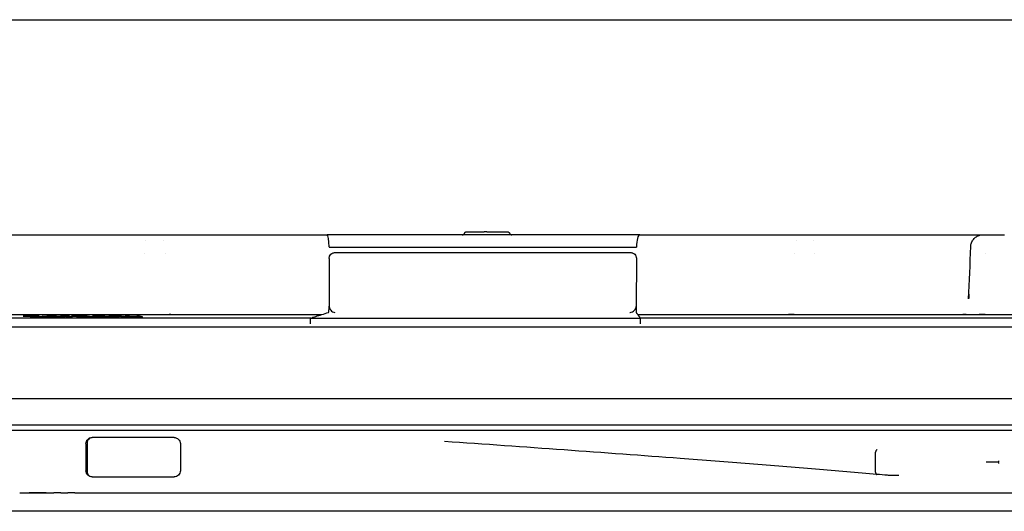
# Model space of a CAD drawing. Header units: millimetres. Extents: x -10668 to 10668, y -400 to 5820.
# Tile 25 of 28: x 2220 to 2327, y 5307 to 5360. Entities that reach past the tile are written whole.
import ezdxf

# ---------------------------------------------------------------- set-up
doc = ezdxf.new("R2010")
doc.units = ezdxf.units.MM
doc.header["$LTSCALE"] = 20
doc.layers.add('_Sichtbarkanten', color=7, linetype='Continuous', lineweight=25)

msp = doc.modelspace()

# ---------------------------------------------------------------- linework, layer by layer
at = {"layer": '_Sichtbarkanten'}
for p, q in [((1572.15, 5359.91), (2960.62, 5359.91)), ((2215.3, 5336.58), (2231.48, 5336.58)), ((2234.5, 5336.58), (2234.5, 5336.58)), ((2235.53, 5336.58), (2235.66, 5336.58)), ((2236.73, 5336.58), (2236.77, 5336.58)), ((2236.77, 5336.58), (2250.01, 5336.58)), ((2251.09, 5336.58), (2251.44, 5336.58)), ((2252.6, 5336.58), (2252.62, 5336.58)), ((2252.62, 5336.58), (2253.65, 5336.58)), ((2287.56, 5336.58), (2253.65, 5336.58)), ((2268.81, 5336.91), (2268.81, 5336.91)), ((2268.81, 5336.91), (2270.68, 5336.91)), ((2268.81, 5336.91), (2268.81, 5336.91)), ((2270.97, 5336.91), (2270.68, 5336.91)), ((2270.97, 5336.91), (2273.18, 5336.91)), ((2273.18, 5336.91), (2273.18, 5336.91)), ((2273.18, 5336.91), (2273.18, 5336.91)), ((2287.56, 5336.58), (2288.57, 5336.58)), ((2288.57, 5336.58), (2288.58, 5336.58)), ((2291.26, 5336.58), (2303.98, 5336.58)), ((2308.98, 5336.58), (2323.91, 5336.58)), ((2233.96, 5335.91), (2233.96, 5335.91)), ((2235.9, 5335.91), (2235.9, 5335.91)), ((2253.86, 5335.27), (2253.86, 5335.24)), ((2253.86, 5335.24), (2287.2, 5335.24)), ((2287.2, 5335.27), (2287.2, 5335.24)), ((2304.56, 5335.91), (2304.56, 5335.91)), ((2306.39, 5335.91), (2306.39, 5335.91)), ((2233.86, 5334.58), (2233.86, 5334.58)), ((2236.1, 5334.58), (2236.1, 5334.58)), ((2254.5, 5334.64), (2286.58, 5334.64)), ((2304.36, 5334.58), (2304.36, 5334.58)), ((2306.48, 5334.58), (2306.48, 5334.58)), ((2325.08, 5334.58), (2325.08, 5334.58)), ((2253.87, 5333.99), (2253.88, 5328.83)), ((2287.2, 5333.99), (2287.17, 5328.83)), ((2323.23, 5329.62), (2323.23, 5329.62)), ((2199.81, 5327.91), (2253.04, 5327.91)), ((2220.72, 5327.76), (2220.7, 5327.75)), ((2220.7, 5327.75), (2220.76, 5327.74)), ((2220.82, 5327.76), (2220.72, 5327.76)), ((2220.76, 5327.74), (2220.9, 5327.74)), ((2221, 5327.76), (2220.82, 5327.76)), ((2220.9, 5327.74), (2221.44, 5327.71)), ((2221.05, 5327.74), (2221.03, 5327.75)), ((2221.03, 5327.75), (2221.08, 5327.75)), ((2221.15, 5327.74), (2221.05, 5327.74)), ((2221.08, 5327.75), (2221.22, 5327.75)), ((2221.7, 5327.71), (2221.15, 5327.74)), ((2221.63, 5327.76), (2221.38, 5327.76)), ((2221.44, 5327.71), (2221.67, 5327.7)), ((2221.6, 5327.75), (2221.81, 5327.75)), ((2221.88, 5327.76), (2221.63, 5327.76)), ((2221.67, 5327.7), (2221.9, 5327.69)), ((2221.89, 5327.7), (2221.7, 5327.71)), ((2221.81, 5327.75), (2222.01, 5327.75)), ((2222.19, 5327.75), (2221.88, 5327.76)), ((2222.08, 5327.7), (2221.89, 5327.7)), ((2221.9, 5327.69), (2222.21, 5327.69)), ((2222.01, 5327.75), (2222.16, 5327.74)), ((2222.28, 5327.69), (2222.08, 5327.7)), ((2222.1, 5327.73), (2222.32, 5327.72)), ((2222.16, 5327.74), (2222.42, 5327.74)), ((2222.42, 5327.74), (2222.19, 5327.75)), ((2222.21, 5327.69), (2222.46, 5327.68)), ((2222.49, 5327.69), (2222.28, 5327.69)), ((2222.46, 5327.68), (2222.71, 5327.68)), ((2222.71, 5327.72), (2223, 5327.7)), ((2223.29, 5327.7), (2222.74, 5327.73)), ((2223.01, 5327.69), (2222.87, 5327.69)), ((2223, 5327.7), (2223.06, 5327.7)), ((2223.06, 5327.7), (2223.01, 5327.69)), ((2223.09, 5327.68), (2223.27, 5327.68)), ((2223.28, 5327.73), (2223.27, 5327.73)), ((2223.27, 5327.73), (2223.32, 5327.72)), ((2223.27, 5327.68), (2223.37, 5327.69)), ((2223.35, 5327.73), (2223.28, 5327.73)), ((2223.39, 5327.69), (2223.29, 5327.7)), ((2223.32, 5327.72), (2223.48, 5327.71)), ((2223.44, 5327.74), (2223.35, 5327.73)), ((2223.37, 5327.69), (2223.39, 5327.69)), ((2223.67, 5327.74), (2223.44, 5327.74)), ((2223.48, 5327.71), (2223.73, 5327.7)), ((2223.55, 5327.72), (2223.57, 5327.73)), ((2223.57, 5327.72), (2223.55, 5327.72)), ((2223.57, 5327.73), (2223.63, 5327.73)), ((2223.61, 5327.72), (2223.57, 5327.72)), ((2223.63, 5327.73), (2223.77, 5327.73)), ((2223.97, 5327.74), (2223.67, 5327.74)), ((2223.77, 5327.71), (2223.7, 5327.71)), ((2223.73, 5327.7), (2223.96, 5327.69)), ((2223.77, 5327.73), (2224.07, 5327.73)), ((2223.92, 5327.7), (2223.77, 5327.71)), ((2224.03, 5327.7), (2223.92, 5327.7)), ((2223.96, 5327.69), (2224.12, 5327.69)), ((2224.29, 5327.73), (2223.97, 5327.74)), ((2224.27, 5327.69), (2224.03, 5327.7)), ((2224.07, 5327.73), (2224.27, 5327.73)), ((2224.12, 5327.69), (2224.32, 5327.68)), ((2224.27, 5327.73), (2224.46, 5327.72)), ((2224.39, 5327.69), (2224.27, 5327.69)), ((2224.57, 5327.72), (2224.29, 5327.73)), ((2224.32, 5327.68), (2224.49, 5327.68)), ((2224.6, 5327.69), (2224.39, 5327.69)), ((2224.46, 5327.72), (2224.53, 5327.72)), ((2224.49, 5327.68), (2224.78, 5327.68)), ((2224.75, 5327.72), (2224.57, 5327.72)), ((2224.87, 5327.69), (2224.6, 5327.69)), ((2224.95, 5327.74), (2224.73, 5327.74)), ((2224.73, 5327.74), (2225.8, 5327.68)), ((2224.89, 5327.71), (2224.75, 5327.72)), ((2224.78, 5327.68), (2225.06, 5327.68)), ((2224.94, 5327.69), (2224.87, 5327.69)), ((2225.1, 5327.7), (2224.88, 5327.7)), ((2224.88, 5327.7), (2224.94, 5327.69)), ((2225.15, 5327.73), (2224.95, 5327.74)), ((2225.06, 5327.68), (2225.16, 5327.69)), ((2225.19, 5327.69), (2225.1, 5327.7)), ((2225.18, 5327.73), (2225.15, 5327.73)), ((2225.16, 5327.69), (2225.19, 5327.69)), ((2225.24, 5327.73), (2225.18, 5327.73)), ((2225.34, 5327.74), (2225.24, 5327.73)), ((2225.53, 5327.74), (2225.34, 5327.74)), ((2226.03, 5327.68), (2225.35, 5327.72)), ((2225.35, 5327.72), (2225.36, 5327.72)), ((2225.36, 5327.72), (2225.47, 5327.73)), ((2225.47, 5327.73), (2225.7, 5327.73)), ((2225.7, 5327.73), (2225.53, 5327.74)), ((2225.8, 5327.68), (2226.03, 5327.68)), ((2226.16, 5327.74), (2225.94, 5327.74)), ((2225.94, 5327.74), (2226.97, 5327.68)), ((2226.26, 5327.73), (2226.16, 5327.74)), ((2226.29, 5327.74), (2226.26, 5327.73)), ((2226.39, 5327.74), (2226.29, 5327.74)), ((2226.58, 5327.74), (2226.39, 5327.74)), ((2227.19, 5327.68), (2226.39, 5327.73)), ((2226.39, 5327.73), (2226.42, 5327.73)), ((2226.42, 5327.73), (2226.52, 5327.73)), ((2226.52, 5327.73), (2226.61, 5327.73)), ((2226.75, 5327.74), (2226.58, 5327.74)), ((2226.61, 5327.73), (2226.74, 5327.73)), ((2226.74, 5327.73), (2226.82, 5327.73)), ((2226.98, 5327.73), (2226.75, 5327.74)), ((2226.82, 5327.73), (2226.93, 5327.72)), ((2226.93, 5327.72), (2227.7, 5327.68)), ((2226.97, 5327.68), (2227.19, 5327.68)), ((2227.02, 5327.74), (2226.98, 5327.73)), ((2227.13, 5327.74), (2227.02, 5327.74)), ((2227.31, 5327.74), (2227.13, 5327.74)), ((2227.15, 5327.72), (2227.14, 5327.73)), ((2227.14, 5327.73), (2227.15, 5327.73)), ((2227.15, 5327.73), (2227.21, 5327.73)), ((2227.93, 5327.68), (2227.15, 5327.72)), ((2227.21, 5327.73), (2227.35, 5327.73)), ((2227.48, 5327.74), (2227.31, 5327.74)), ((2227.35, 5327.73), (2227.47, 5327.73)), ((2227.47, 5327.73), (2227.55, 5327.73)), ((2227.63, 5327.73), (2227.48, 5327.74)), ((2227.55, 5327.73), (2227.66, 5327.72)), ((2227.89, 5327.72), (2227.63, 5327.73)), ((2227.66, 5327.72), (2228.43, 5327.68)), ((2227.7, 5327.68), (2227.93, 5327.68)), ((2228.66, 5327.68), (2227.89, 5327.72)), ((2228.25, 5327.73), (2228.22, 5327.73)), ((2228.22, 5327.73), (2228.24, 5327.73)), ((2228.24, 5327.73), (2228.3, 5327.72)), ((2228.32, 5327.74), (2228.25, 5327.73)), ((2228.3, 5327.72), (2228.53, 5327.72)), ((2228.61, 5327.74), (2228.32, 5327.74)), ((2228.43, 5327.68), (2228.66, 5327.68)), ((2228.53, 5327.72), (2228.52, 5327.73)), ((2228.52, 5327.73), (2228.58, 5327.73)), ((2228.58, 5327.73), (2228.74, 5327.73)), ((2228.9, 5327.74), (2228.61, 5327.74)), ((2228.67, 5327.71), (2228.64, 5327.71)), ((2228.64, 5327.71), (2228.66, 5327.7)), ((2228.66, 5327.7), (2228.76, 5327.7)), ((2228.79, 5327.72), (2228.67, 5327.71)), ((2228.74, 5327.73), (2229.02, 5327.73)), ((2228.76, 5327.7), (2228.92, 5327.69)), ((2229.04, 5327.72), (2228.79, 5327.72)), ((2229.21, 5327.74), (2228.9, 5327.74)), ((2228.91, 5327.7), (2228.95, 5327.71)), ((2228.96, 5327.7), (2228.91, 5327.7)), ((2228.92, 5327.69), (2229.16, 5327.68)), ((2228.95, 5327.71), (2229.01, 5327.71)), ((2229.02, 5327.7), (2228.96, 5327.7)), ((2229.01, 5327.71), (2229.17, 5327.71)), ((2229.02, 5327.73), (2229.24, 5327.73)), ((2229.13, 5327.69), (2229.02, 5327.7)), ((2229.38, 5327.69), (2229.13, 5327.69)), ((2229.16, 5327.68), (2229.28, 5327.68)), ((2229.41, 5327.73), (2229.21, 5327.74)), ((2229.24, 5327.73), (2229.36, 5327.73)), ((2229.28, 5327.68), (2229.5, 5327.68)), ((2229.36, 5327.73), (2229.47, 5327.72)), ((2229.66, 5327.69), (2229.38, 5327.69)), ((2229.56, 5327.73), (2229.41, 5327.73)), ((2229.47, 5327.72), (2229.56, 5327.72)), ((2229.5, 5327.68), (2229.78, 5327.68)), ((2229.7, 5327.72), (2229.56, 5327.73)), ((2229.83, 5327.69), (2229.66, 5327.69)), ((2229.68, 5327.71), (2229.86, 5327.7)), ((2230.19, 5327.7), (2229.7, 5327.72)), ((2229.78, 5327.68), (2229.98, 5327.68)), ((2229.88, 5327.7), (2229.83, 5327.69)), ((2229.86, 5327.7), (2229.88, 5327.7)), ((2230.22, 5327.74), (2229.98, 5327.74)), ((2229.98, 5327.74), (2230.91, 5327.68)), ((2229.98, 5327.68), (2230.06, 5327.69)), ((2230.06, 5327.69), (2230.05, 5327.69)), ((2230.05, 5327.69), (2230.19, 5327.68)), ((2230.39, 5327.69), (2230.19, 5327.7)), ((2230.19, 5327.68), (2230.29, 5327.68)), ((2230.36, 5327.73), (2230.22, 5327.74)), ((2230.29, 5327.68), (2230.53, 5327.68)), ((2230.4, 5327.73), (2230.36, 5327.73)), ((2230.53, 5327.68), (2230.39, 5327.69)), ((2230.48, 5327.74), (2230.4, 5327.73)), ((2230.65, 5327.74), (2230.48, 5327.74)), ((2230.48, 5327.72), (2230.52, 5327.73)), ((2231.15, 5327.68), (2230.48, 5327.72)), ((2230.52, 5327.73), (2230.6, 5327.73)), ((2230.6, 5327.73), (2230.76, 5327.73)), ((2230.84, 5327.74), (2230.65, 5327.74)), ((2230.76, 5327.73), (2230.98, 5327.73)), ((2231.01, 5327.74), (2230.84, 5327.74)), ((2230.91, 5327.68), (2231.15, 5327.68)), ((2230.98, 5327.73), (2231.11, 5327.73)), ((2231.21, 5327.73), (2231.01, 5327.74)), ((2231.11, 5327.73), (2231.26, 5327.72)), ((2231.36, 5327.73), (2231.21, 5327.73)), ((2231.26, 5327.72), (2231.45, 5327.71)), ((2231.5, 5327.72), (2231.36, 5327.73)), ((2231.45, 5327.71), (2232.01, 5327.68)), ((2231.69, 5327.71), (2231.5, 5327.72)), ((2232.24, 5327.68), (2231.69, 5327.71)), ((2232.04, 5327.74), (2231.75, 5327.74)), ((2232.01, 5327.68), (2232.24, 5327.68)), ((2233.3, 5327.74), (2233.01, 5327.74)), ((2233.2, 5327.69), (2233.36, 5327.65)), ((2233.36, 5327.65), (2233.65, 5327.65)), ((2287.36, 5327.91), (2336.43, 5327.91)), ((2203.05, 5326.58), (2329.72, 5326.58)), ((2206.29, 5327.55), (2251.89, 5327.55)), ((2251.84, 5327.54), (2287.63, 5327.54)), ((2251.84, 5326.9), (2251.84, 5327.54)), ((2287.62, 5327.55), (2328.45, 5327.55)), ((2287.63, 5326.9), (2287.63, 5327.54)), ((2202.38, 5318.83), (2330.4, 5318.83)), ((2331.93, 5315.91), (2200.94, 5315.91)), ((2200.12, 5315.38), (2332.65, 5315.38)), ((2227.49, 5313.9), (2227.49, 5310.98)), ((2237.74, 5313.92), (2237.74, 5310.97)), ((2266.39, 5314.15), (2266.39, 5314.15)), ((2313.13, 5310.84), (2313.13, 5312.98)), ((2220.31, 5308.58), (2224, 5308.58)), ((2224.76, 5308.58), (2225.52, 5308.58)), ((2226.28, 5308.58), (2227.03, 5308.58)), ((2227.03, 5308.58), (2227.47, 5308.58)), ((2227.47, 5308.58), (2228.13, 5308.58)), ((2228.13, 5308.58), (2335.21, 5308.58)), ((2347.72, 5306.58), (2185.05, 5306.58))]:
    msp.add_line(p, q, dxfattribs=at)
for centre, major_axis, ratio, start_param, end_param in [((2234.5, 5335.24), (0, 1.33), 0.470757, 0.000002, 0.000157), ((2234.78, 5335.24), (0, 1.33), 0.969334, 6.283025, 6.283183), ((2253.65, 5335.24), (0, 1.33), 0.162353, 4.729842, 6.283185), ((2287.56, 5335.24), (0, 1.33), 0.26987, 0, 1.553343), ((2305.71, 5335.24), (0, 1.33), 0.990471, 0.000002, 0.002107), ((2305.97, 5335.24), (0, 1.33), 0.370952, 6.283146, 6.283162), ((2253.78, 5328.81), (-0.004, 0.667), 0.148727, 3.187482, 4.693685), ((2287.19, 5328.81), (0.004, 0.667), 0.03366, 1.588876, 3.09504), ((2221.33, 5335.94), (104.44, 0.01), 0.078252, 4.709176, 4.712854), ((2221.55, 5335.89), (103.95, 0.01), 0.078261, 4.70916, 4.712856), ((2224.15, 5335.82), (103.08, 0.18), 0.07851, 4.69245, 4.698662), ((2223.8, 5335.75), (102.42, 0.13), 0.07841, 4.697844, 4.701595), ((2222.82, 5335.6), (101.04, 0.01), 0.078281, 4.709067, 4.712868), ((2223.04, 5335.55), (100.56, 0.01), 0.078297, 4.70905, 4.71287), ((2224.25, 7532.84), (-0.18, -2205.13), 0.790514, 6.282974, 6.283654), ((2229.85, 5335.73), (112.23, 0.05), 0.071369, 4.705187, 4.709775), ((2229.97, 5335.69), (111.85, 0.05), 0.071363, 4.705163, 4.709768), ((2266.39, 5313.04), (-77, 0.68), 0.017965, 5.103346, 5.231812), ((2266.39, 5311.84), (77, 0.68), 0.017965, 4.192966, 4.321432)]:
    msp.add_ellipse(centre, major_axis=major_axis, ratio=ratio, start_param=start_param, end_param=end_param, dxfattribs=at)
for points, knots in [([(2231.48, 5336.58), (2231.62, 5336.58), (2231.75, 5336.58), (2231.89, 5336.58), (2231.89, 5336.58)], [0, 0, 0, 0, 0.1428571, 0.1431806, 0.1431806, 0.1431806, 0.1431806]), ([(2232.32, 5336.58), (2232.32, 5336.58), (2232.46, 5336.58), (2232.76, 5336.58), (2233.2, 5336.58), (2233.6, 5336.58), (2233.85, 5336.58), (2233.94, 5336.58)], [0.2845936, 0.2845936, 0.2845936, 0.2845936, 0.2857143, 0.4285714, 0.5714286, 0.7142857, 0.8108475, 0.8108475, 0.8108475, 0.8108475]), ([(2234.5, 5336.58), (2234.51, 5336.58), (2234.52, 5336.58), (2234.53, 5336.58), (2234.54, 5336.58), (2234.55, 5336.58), (2234.56, 5336.58), (2234.57, 5336.58), (2234.58, 5336.58), (2234.6, 5336.58), (2234.61, 5336.58), (2234.62, 5336.58), (2234.63, 5336.58), (2234.64, 5336.58), (2234.65, 5336.58), (2234.66, 5336.58), (2234.67, 5336.58), (2234.68, 5336.58), (2234.69, 5336.58), (2234.69, 5336.58), (2234.7, 5336.58), (2234.71, 5336.58), (2234.72, 5336.58), (2234.73, 5336.58), (2234.73, 5336.58), (2234.74, 5336.58), (2234.75, 5336.58), (2234.75, 5336.58), (2234.76, 5336.58), (2234.76, 5336.58), (2234.77, 5336.58), (2234.77, 5336.58), (2234.78, 5336.58), (2234.78, 5336.58)], [0, 0, 0, 0, 0.090909, 0.090909, 0.090909, 0.181818, 0.181818, 0.181818, 0.272727, 0.272727, 0.272727, 0.363636, 0.363636, 0.363636, 0.454545, 0.454545, 0.454545, 0.545455, 0.545455, 0.545455, 0.636364, 0.636364, 0.636364, 0.727273, 0.727273, 0.727273, 0.818182, 0.818182, 0.818182, 0.909091, 0.909091, 0.909091, 1, 1, 1, 1]), ([(2234.99, 5336.58), (2235.03, 5336.58), (2235.12, 5336.58), (2235.23, 5336.58), (2235.29, 5336.58)], [0.2033437, 0.2033437, 0.2033437, 0.2033437, 0.2857143, 0.3951206, 0.3951206, 0.3951206, 0.3951206]), ([(2250.01, 5336.58), (2250.13, 5336.58), (2250.25, 5336.58), (2250.37, 5336.58), (2250.38, 5336.58), (2250.38, 5336.58), (2250.39, 5336.58), (2250.5, 5336.58), (2250.62, 5336.58), (2250.73, 5336.58), (2250.75, 5336.58), (2250.76, 5336.58), (2250.77, 5336.58), (2250.88, 5336.58), (2250.99, 5336.58), (2251.09, 5336.58), (2251.11, 5336.58), (2251.13, 5336.58), (2251.15, 5336.58), (2251.25, 5336.58), (2251.35, 5336.58), (2251.44, 5336.58), (2251.47, 5336.58), (2251.49, 5336.58), (2251.52, 5336.58), (2251.61, 5336.58), (2251.69, 5336.58), (2251.77, 5336.58), (2251.8, 5336.58), (2251.84, 5336.58), (2251.87, 5336.58), (2251.94, 5336.58), (2252.01, 5336.58), (2252.08, 5336.58), (2252.12, 5336.58), (2252.15, 5336.58), (2252.18, 5336.58), (2252.25, 5336.58), (2252.31, 5336.58), (2252.37, 5336.58), (2252.4, 5336.58), (2252.44, 5336.58), (2252.47, 5336.58), (2252.52, 5336.58), (2252.57, 5336.58), (2252.62, 5336.58)], [0, 0, 0, 0, 0.125, 0.125, 0.125, 0.132216, 0.132216, 0.132216, 0.25, 0.25, 0.25, 0.264405, 0.264405, 0.264405, 0.375, 0.375, 0.375, 0.396649, 0.396649, 0.396649, 0.5, 0.5, 0.5, 0.528876, 0.528876, 0.528876, 0.625, 0.625, 0.625, 0.66112, 0.66112, 0.66112, 0.75, 0.75, 0.75, 0.793293, 0.793293, 0.793293, 0.875, 0.875, 0.875, 0.925706, 0.925706, 0.925706, 1, 1, 1, 1]), ([(2268.31, 5336.58), (2268.32, 5336.58), (2268.34, 5336.58), (2268.39, 5336.58), (2268.41, 5336.59), (2268.46, 5336.62), (2268.49, 5336.64), (2268.53, 5336.68), (2268.55, 5336.71), (2268.56, 5336.74)], [0, 0, 0, 0, 0.00389766, 0.00389766, 0.01027203, 0.01027203, 0.01659741, 0.01659741, 0.02418334, 0.02418334, 0.02418334, 0.02418334]), ([(2268.56, 5336.74), (2268.57, 5336.77), (2268.59, 5336.79), (2268.62, 5336.84), (2268.65, 5336.86), (2268.7, 5336.89), (2268.72, 5336.9), (2268.76, 5336.9), (2268.77, 5336.91), (2268.79, 5336.91), (2268.79, 5336.91), (2268.8, 5336.91), (2268.8, 5336.91), (2268.8, 5336.91), (2268.81, 5336.91), (2268.81, 5336.91), (2268.81, 5336.91), (2268.81, 5336.91), (2268.81, 5336.91), (2268.81, 5336.91), (2268.81, 5336.91), (2268.81, 5336.91)], [0, 0, 0, 0, 0.00643911, 0.00643911, 0.01280946, 0.01280946, 0.01918228, 0.01918228, 0.02147983, 0.02147983, 0.0226426, 0.0226426, 0.02322576, 0.02322576, 0.02351755, 0.02351755, 0.02362697, 0.02362697, 0.02363723, 0.02363723, 0.02462571, 0.02462571, 0.02462571, 0.02462571]), ([(2273.18, 5336.91), (2273.2, 5336.91), (2273.22, 5336.91), (2273.25, 5336.9), (2273.26, 5336.9), (2273.29, 5336.89), (2273.31, 5336.88), (2273.34, 5336.86), (2273.35, 5336.85), (2273.38, 5336.83), (2273.39, 5336.81), (2273.41, 5336.78), (2273.42, 5336.76), (2273.43, 5336.74)], [0, 0, 0, 0, 0.00354972, 0.00354972, 0.00699182, 0.00699182, 0.01091701, 0.01091701, 0.01484221, 0.01484221, 0.0187674, 0.0187674, 0.02368758, 0.02368758, 0.02368758, 0.02368758]), ([(2273.43, 5336.74), (2273.44, 5336.72), (2273.46, 5336.69), (2273.49, 5336.65), (2273.52, 5336.63), (2273.56, 5336.6), (2273.59, 5336.59), (2273.63, 5336.58), (2273.65, 5336.58), (2273.66, 5336.58), (2273.67, 5336.58), (2273.67, 5336.58), (2273.67, 5336.58), (2273.68, 5336.58), (2273.68, 5336.58), (2273.68, 5336.58), (2273.68, 5336.58), (2273.68, 5336.58), (2273.68, 5336.58), (2273.68, 5336.58), (2273.68, 5336.58), (2273.68, 5336.58), (2273.68, 5336.58), (2273.68, 5336.58), (2273.68, 5336.58), (2273.68, 5336.58), (2273.68, 5336.58), (2273.68, 5336.58), (2273.68, 5336.58), (2273.68, 5336.58), (2273.68, 5336.58), (2273.68, 5336.58)], [0, 0, 0, 0, 0.00643796, 0.00643796, 0.01280835, 0.01280835, 0.01918114, 0.01918114, 0.02233662, 0.02233662, 0.02313346, 0.02313346, 0.02343222, 0.02343222, 0.02354425, 0.02354425, 0.02358627, 0.02358627, 0.02360614, 0.02360614, 0.02364398, 0.02364398, 0.02372452, 0.02372452, 0.02382449, 0.02382449, 0.02404227, 0.02404227, 0.02499546, 0.02499546, 0.02651336, 0.02651336, 0.02651336, 0.02651336]), ([(2288.57, 5336.58), (2288.62, 5336.58), (2288.67, 5336.58), (2288.72, 5336.58), (2288.76, 5336.58), (2288.8, 5336.58), (2288.84, 5336.58), (2288.9, 5336.58), (2288.97, 5336.58), (2289.03, 5336.58), (2289.07, 5336.58), (2289.11, 5336.58), (2289.15, 5336.58), (2289.22, 5336.58), (2289.29, 5336.58), (2289.37, 5336.58), (2289.41, 5336.58), (2289.44, 5336.58), (2289.47, 5336.58), (2289.56, 5336.58), (2289.65, 5336.58), (2289.73, 5336.58), (2289.76, 5336.58), (2289.79, 5336.58), (2289.82, 5336.58), (2289.92, 5336.58), (2290.01, 5336.58), (2290.11, 5336.58), (2290.13, 5336.58), (2290.15, 5336.58), (2290.18, 5336.58)], [0.0000004, 0.0000004, 0.0000004, 0.0000004, 0.0709999, 0.0709999, 0.0709999, 0.125, 0.125, 0.125, 0.2038322, 0.2038322, 0.2038322, 0.25, 0.25, 0.25, 0.336501, 0.336501, 0.336501, 0.375, 0.375, 0.375, 0.4692399, 0.4692399, 0.4692399, 0.5, 0.5, 0.5, 0.6019237, 0.6019237, 0.6019237, 0.6247429, 0.6247429, 0.6247429, 0.6247429]), ([(2290.54, 5336.58), (2290.65, 5336.58), (2290.77, 5336.58), (2290.88, 5336.58), (2290.89, 5336.58), (2290.9, 5336.58), (2290.9, 5336.58), (2290.9, 5336.58), (2290.9, 5336.58), (2290.9, 5336.58)], [0.7501827, 0.7501827, 0.7501827, 0.7501827, 0.8673233, 0.8673233, 0.8673233, 0.875, 0.875, 0.875, 0.8753852, 0.8753852, 0.8753852, 0.8753852]), ([(2304.71, 5336.58), (2304.81, 5336.58), (2304.97, 5336.58), (2305.1, 5336.58), (2305.15, 5336.58)], [0.2930482, 0.2930482, 0.2930482, 0.2930482, 0.4285714, 0.508469, 0.508469, 0.508469, 0.508469]), ([(2305.39, 5336.58), (2305.41, 5336.58), (2305.48, 5336.58), (2305.53, 5336.58), (2305.56, 5336.58)], [0.6631214, 0.6631214, 0.6631214, 0.6631214, 0.7142857, 0.8039958, 0.8039958, 0.8039958, 0.8039958]), ([(2305.71, 5336.58), (2305.71, 5336.58), (2305.71, 5336.58), (2305.72, 5336.58), (2305.72, 5336.58), (2305.72, 5336.58), (2305.73, 5336.58), (2305.73, 5336.58), (2305.74, 5336.58), (2305.74, 5336.58), (2305.75, 5336.58), (2305.76, 5336.58), (2305.76, 5336.58), (2305.77, 5336.58), (2305.78, 5336.58), (2305.79, 5336.58), (2305.8, 5336.58), (2305.81, 5336.58), (2305.82, 5336.58), (2305.82, 5336.58), (2305.83, 5336.58), (2305.84, 5336.58), (2305.85, 5336.58), (2305.86, 5336.58), (2305.87, 5336.58), (2305.88, 5336.58), (2305.9, 5336.58), (2305.91, 5336.58), (2305.92, 5336.58), (2305.93, 5336.58), (2305.94, 5336.58), (2305.95, 5336.58), (2305.96, 5336.58), (2305.97, 5336.58)], [0, 0, 0, 0, 0.090909, 0.090909, 0.090909, 0.181818, 0.181818, 0.181818, 0.272727, 0.272727, 0.272727, 0.363636, 0.363636, 0.363636, 0.454545, 0.454545, 0.454545, 0.545455, 0.545455, 0.545455, 0.636364, 0.636364, 0.636364, 0.727273, 0.727273, 0.727273, 0.818182, 0.818182, 0.818182, 0.909091, 0.909091, 0.909091, 1, 1, 1, 1]), ([(2306.81, 5336.58), (2306.82, 5336.58), (2306.97, 5336.58), (2307.27, 5336.58), (2307.57, 5336.58), (2307.71, 5336.58)], [0.2802716, 0.2802716, 0.2802716, 0.2802716, 0.2857143, 0.4285714, 0.5697659, 0.5697659, 0.5697659, 0.5697659]), ([(2308.15, 5336.58), (2308.15, 5336.58), (2308.3, 5336.58), (2308.44, 5336.58), (2308.58, 5336.58), (2308.58, 5336.58)], [0.7142147, 0.7142147, 0.7142147, 0.7142147, 0.7142857, 0.8571429, 0.8576217, 0.8576217, 0.8576217, 0.8576217]), ([(2323.45, 5335.29), (2323.46, 5335.43), (2323.49, 5335.58), (2323.59, 5335.84), (2323.66, 5335.97), (2323.84, 5336.19), (2323.95, 5336.29), (2324.18, 5336.44), (2324.32, 5336.5), (2324.51, 5336.55), (2324.56, 5336.56), (2324.67, 5336.57), (2324.73, 5336.58), (2324.79, 5336.58)], [0, 0, 0, 0, 0.0323635, 0.0323635, 0.0642092, 0.0642092, 0.0960735, 0.0960735, 0.1279372, 0.1279372, 0.1404281, 0.1404281, 0.1531195, 0.1531195, 0.1531195, 0.1531195]), ([(2324.46, 5336.58), (2324.52, 5336.58), (2324.61, 5336.58), (2324.68, 5336.58), (2324.7, 5336.58)], [0.3046214, 0.3046214, 0.3046214, 0.3046214, 0.4285714, 0.5140852, 0.5140852, 0.5140852, 0.5140852]), ([(2324.79, 5336.58), (2324.79, 5336.58), (2324.79, 5336.58), (2324.79, 5336.58), (2324.79, 5336.58), (2324.79, 5336.58), (2324.79, 5336.58), (2324.79, 5336.58), (2324.79, 5336.58), (2324.8, 5336.58), (2324.8, 5336.58), (2324.8, 5336.58), (2324.81, 5336.58), (2324.81, 5336.58), (2324.82, 5336.58), (2324.83, 5336.58), (2324.83, 5336.58), (2324.84, 5336.58), (2324.85, 5336.58), (2324.85, 5336.58), (2324.86, 5336.58), (2324.87, 5336.58), (2324.88, 5336.58), (2324.89, 5336.58), (2324.9, 5336.58), (2324.91, 5336.58), (2324.92, 5336.58), (2324.93, 5336.58), (2324.94, 5336.58), (2324.95, 5336.58), (2324.96, 5336.58), (2324.97, 5336.58), (2324.98, 5336.58), (2324.99, 5336.58)], [0.0880753, 0.0880753, 0.0880753, 0.0880753, 0.0909091, 0.0909091, 0.0909091, 0.1818182, 0.1818182, 0.1818182, 0.2727273, 0.2727273, 0.2727273, 0.3636364, 0.3636364, 0.3636364, 0.4545455, 0.4545455, 0.4545455, 0.5454545, 0.5454545, 0.5454545, 0.6363636, 0.6363636, 0.6363636, 0.7272727, 0.7272727, 0.7272727, 0.8181818, 0.8181818, 0.8181818, 0.9090909, 0.9090909, 0.9090909, 1, 1, 1, 1]), ([(2324.99, 5336.58), (2325.14, 5336.58), (2325.44, 5336.58), (2325.88, 5336.58), (2326.3, 5336.58), (2326.57, 5336.58), (2326.69, 5336.58)], [0, 0, 0, 0, 0.1428571, 0.2857143, 0.4285714, 0.5641471, 0.5641471, 0.5641471, 0.5641471]), ([(2253.87, 5333.99), (2253.87, 5334.04), (2253.87, 5334.08), (2253.89, 5334.17), (2253.9, 5334.21), (2253.95, 5334.33), (2254, 5334.4), (2254.11, 5334.51), (2254.18, 5334.56), (2254.29, 5334.61), (2254.33, 5334.62), (2254.42, 5334.64), (2254.46, 5334.64), (2254.5, 5334.64)], [-0.076634, -0.076634, -0.076634, -0.076634, -0.06673879, -0.06673879, -0.05633804, -0.05633804, -0.03804575, -0.03804575, -0.01978643, -0.01978643, -0.00964417, -0.00964417, -0.000001, -0.000001, -0.000001, -0.000001]), ([(2286.58, 5334.64), (2286.62, 5334.64), (2286.66, 5334.64), (2286.74, 5334.62), (2286.78, 5334.61), (2286.9, 5334.56), (2286.96, 5334.51), (2287.07, 5334.4), (2287.12, 5334.33), (2287.16, 5334.21), (2287.18, 5334.17), (2287.19, 5334.08), (2287.2, 5334.04), (2287.2, 5333.99)], [-0.07665019, -0.07665019, -0.07665019, -0.07665019, -0.06695301, -0.06695301, -0.0567521, -0.0567521, -0.03848474, -0.03848474, -0.02019094, -0.02019094, -0.00984488, -0.00984488, 0, 0, 0, 0]), ([(2253.88, 5328.8), (2253.88, 5328.81), (2253.88, 5328.81), (2253.88, 5328.82), (2253.88, 5328.83), (2253.88, 5328.83)], [-0.002454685, -0.002454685, -0.002454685, -0.002454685, -0.001238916, -0.001238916, 0, 0, 0, 0]), ([(2253.88, 5328.8), (2253.89, 5328.76), (2253.89, 5328.73), (2253.91, 5328.65), (2253.92, 5328.62), (2253.96, 5328.5), (2254, 5328.44), (2254.11, 5328.31), (2254.17, 5328.26), (2254.32, 5328.18), (2254.41, 5328.15), (2254.5, 5328.15), (2254.5, 5328.15), (2254.5, 5328.15)], [0.00001327, 0.00001327, 0.00001327, 0.00001327, 0.00834114, 0.00834114, 0.01722911, 0.01722911, 0.03643082, 0.03643082, 0.05920891, 0.05920891, 0.08582684, 0.08582684, 0.08620556, 0.08620556, 0.08620556, 0.08620556]), ([(2286.49, 5328.15), (2286.49, 5328.15), (2286.5, 5328.15), (2286.59, 5328.15), (2286.69, 5328.18), (2286.86, 5328.26), (2286.93, 5328.31), (2287.04, 5328.44), (2287.09, 5328.5), (2287.13, 5328.62), (2287.15, 5328.65), (2287.16, 5328.73), (2287.17, 5328.76), (2287.17, 5328.8)], [-0.00038172, -0.00038172, -0.00038172, -0.00038172, 0, 0, 0.02682881, 0.02682881, 0.0497877, 0.0497877, 0.06914169, 0.06914169, 0.07810016, 0.07810016, 0.08649247, 0.08649247, 0.08649247, 0.08649247]), ([(2287.17, 5328.83), (2287.17, 5328.83), (2287.17, 5328.82), (2287.17, 5328.81), (2287.17, 5328.81), (2287.17, 5328.8)], [-0.002508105, -0.002508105, -0.002508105, -0.002508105, -0.001265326, -0.001265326, -0.000051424, -0.000051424, -0.000051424, -0.000051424]), ([(2224.53, 5327.72), (2224.43, 5327.72), (2224.32, 5327.72), (2224.22, 5327.72), (2224.12, 5327.72), (2224.02, 5327.72), (2223.91, 5327.72), (2223.81, 5327.72), (2223.71, 5327.72), (2223.61, 5327.72)], [0, 0, 0, 0, 0.333333, 0.333333, 0.333333, 0.666667, 0.666667, 0.666667, 1, 1, 1, 1]), ([(2233.65, 5327.65), (2233.61, 5327.66), (2233.58, 5327.67), (2233.54, 5327.68), (2233.5, 5327.69), (2233.46, 5327.7), (2233.42, 5327.71), (2233.38, 5327.72), (2233.34, 5327.73), (2233.3, 5327.74)], [0, 0, 0, 0, 0.3333333, 0.3333333, 0.3333333, 0.6666667, 0.6666667, 0.6666667, 1, 1, 1, 1]), ([(2227.49, 5313.9), (2227.49, 5313.99), (2227.51, 5314.08), (2227.58, 5314.25), (2227.63, 5314.32), (2227.75, 5314.44), (2227.83, 5314.49), (2228, 5314.56), (2228.09, 5314.58), (2228.17, 5314.58), (2228.17, 5314.58), (2228.18, 5314.58)], [0, 0, 0, 0, 0.01966702, 0.01966702, 0.03933403, 0.03933403, 0.06094973, 0.06094973, 0.08256543, 0.08256543, 0.08312196, 0.08312196, 0.08312196, 0.08312196]), ([(2227.95, 5314.54), (2227.88, 5314.5), (2227.81, 5314.44), (2227.73, 5314.32), (2227.7, 5314.27), (2227.66, 5314.19), (2227.65, 5314.15), (2227.63, 5314.06), (2227.62, 5314.01), (2227.62, 5313.96)], [0.00864643, 0.00864643, 0.00864643, 0.00864643, 0.03546883, 0.03546883, 0.05003746, 0.05003746, 0.06047064, 0.06047064, 0.07159422, 0.07159422, 0.07159422, 0.07159422]), ([(2237.06, 5314.58), (2237.14, 5314.58), (2237.23, 5314.56), (2237.4, 5314.49), (2237.48, 5314.44), (2237.6, 5314.32), (2237.65, 5314.25), (2237.72, 5314.09), (2237.74, 5314), (2237.74, 5313.92)], [0.24039618, 0.24039618, 0.24039618, 0.24039618, 0.26093811, 0.26093811, 0.28204217, 0.28204217, 0.30073101, 0.30073101, 0.31941986, 0.31941986, 0.31941986, 0.31941986]), ([(2313.27, 5310.58), (2306.9, 5311.15), (2299.6, 5311.73), (2283.8, 5312.92), (2275.03, 5313.54), (2266.39, 5314.15)], [0, 0, 0, 0, 1.837533, 1.837533, 3.787521, 3.787521, 3.787521, 3.787521]), ([(2313.3, 5313.24), (2313.3, 5313.24), (2313.3, 5313.24), (2313.3, 5313.24), (2313.27, 5313.24), (2313.22, 5313.21), (2313.2, 5313.19), (2313.17, 5313.14), (2313.16, 5313.11), (2313.14, 5313.05), (2313.14, 5313.01), (2313.13, 5312.98)], [-0.03878437, -0.03878437, -0.03878437, -0.03878437, -0.03649712, -0.03649712, -0.02335251, -0.02335251, -0.01563134, -0.01563134, -0.00791279, -0.00791279, 0, 0, 0, 0]), ([(2325.28, 5311.9), (2325.25, 5311.9), (2325.23, 5311.9), (2325.2, 5311.9), (2325.15, 5311.9), (2325.13, 5311.9), (2325.13, 5311.9), (2325.12, 5311.9)], [0, 0, 0, 0, 0.00865382, 0.00865382, 0.01010713, 0.01010713, 0.01070534, 0.01070534, 0.01070534, 0.01070534]), ([(2325.35, 5311.9), (2325.34, 5311.9), (2325.33, 5311.9), (2325.31, 5311.9), (2325.3, 5311.9), (2325.29, 5311.9), (2325.28, 5311.9)], [0.0000001, 0.0000001, 0.0000001, 0.0000001, 0.5, 0.5, 0.5, 1, 1, 1, 1]), ([(2326.46, 5312.01), (2326.46, 5312), (2326.46, 5311.98), (2326.45, 5311.96), (2326.45, 5311.95), (2326.44, 5311.93), (2326.44, 5311.92), (2326.44, 5311.91)], [-0.009695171, -0.009695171, -0.009695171, -0.009695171, -0.005329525, -0.005329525, -0.002615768, -0.002615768, 0, 0, 0, 0]), ([(2326.44, 5311.91), (2326.44, 5311.89), (2326.45, 5311.88), (2326.46, 5311.85), (2326.46, 5311.83), (2326.46, 5311.82)], [-0.00958908, -0.00958908, -0.00958908, -0.00958908, -0.004216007, -0.004216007, -0.000001, -0.000001, -0.000001, -0.000001]), ([(2326.48, 5312.05), (2326.48, 5312.05), (2326.48, 5312.05), (2326.47, 5312.05), (2326.47, 5312.04), (2326.47, 5312.03), (2326.47, 5312.02), (2326.46, 5312.01)], [-0.009936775, -0.009936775, -0.009936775, -0.009936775, -0.009778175, -0.009778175, -0.00463439, -0.00463439, -0.000000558, -0.000000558, -0.000000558, -0.000000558]), ([(2326.46, 5311.82), (2326.47, 5311.81), (2326.47, 5311.8), (2326.47, 5311.78), (2326.48, 5311.78), (2326.48, 5311.77), (2326.48, 5311.77), (2326.48, 5311.77)], [-0.007926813, -0.007926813, -0.007926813, -0.007926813, -0.004405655, -0.004405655, 0, 0, 0.000157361, 0.000157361, 0.000157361, 0.000157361]), ([(2228.18, 5310.31), (2228.17, 5310.31), (2228.17, 5310.31), (2228.09, 5310.31), (2228, 5310.33), (2227.83, 5310.39), (2227.75, 5310.45), (2227.63, 5310.56), (2227.58, 5310.64), (2227.51, 5310.8), (2227.49, 5310.89), (2227.49, 5310.98)], [0.24569983, 0.24569983, 0.24569983, 0.24569983, 0.24625636, 0.24625636, 0.26787206, 0.26787206, 0.28948776, 0.28948776, 0.30915478, 0.30915478, 0.3288218, 0.3288218, 0.3288218, 0.3288218]), ([(2227.61, 5310.92), (2227.61, 5310.88), (2227.62, 5310.83), (2227.64, 5310.74), (2227.65, 5310.7), (2227.69, 5310.62), (2227.71, 5310.58), (2227.76, 5310.5), (2227.8, 5310.46), (2227.87, 5310.4), (2227.91, 5310.37), (2227.95, 5310.35)], [0, 0, 0, 0, 0.01029875, 0.01029875, 0.02029871, 0.02029871, 0.03121924, 0.03121924, 0.04488325, 0.04488325, 0.05777812, 0.05777812, 0.05777812, 0.05777812]), ([(2237.74, 5310.97), (2237.74, 5310.89), (2237.72, 5310.8), (2237.65, 5310.64), (2237.6, 5310.57), (2237.48, 5310.45), (2237.4, 5310.39), (2237.23, 5310.32), (2237.14, 5310.31), (2237.06, 5310.31)], [0, 0, 0, 0, 0.01868884, 0.01868884, 0.03737768, 0.03737768, 0.05848174, 0.05848174, 0.07902368, 0.07902368, 0.07902368, 0.07902368]), ([(2313.13, 5310.84), (2313.13, 5310.81), (2313.13, 5310.77), (2313.15, 5310.71), (2313.16, 5310.68), (2313.18, 5310.63), (2313.2, 5310.61), (2313.23, 5310.59), (2313.25, 5310.58), (2313.27, 5310.58)], [-0.02651234, -0.02651234, -0.02651234, -0.02651234, -0.01993566, -0.01993566, -0.01356991, -0.01356991, -0.00719738, -0.00719738, -0.00090276, -0.00090276, -0.00090276, -0.00090276])]:
    msp.add_open_spline(points, degree=3, knots=knots, dxfattribs=at)
for points in [[(2231.48, 5336.58), (2231.5, 5336.58), (2231.53, 5336.58), (2231.55, 5336.58)], [(2231.89, 5336.58), (2232.03, 5336.58), (2232.17, 5336.58), (2232.32, 5336.58)], [(2232.76, 5336.58), (2233.02, 5336.58), (2233.29, 5336.58), (2233.55, 5336.58)], [(2233.94, 5336.58), (2234.14, 5336.58), (2234.33, 5336.58), (2234.5, 5336.58)], [(2234.78, 5336.58), (2234.83, 5336.58), (2234.9, 5336.58), (2234.99, 5336.58)], [(2235.29, 5336.58), (2235.37, 5336.58), (2235.44, 5336.58), (2235.53, 5336.58)], [(2235.66, 5336.58), (2235.76, 5336.58), (2235.87, 5336.58), (2235.98, 5336.58)], [(2235.98, 5336.58), (2236.1, 5336.58), (2236.23, 5336.58), (2236.36, 5336.58)], [(2236.36, 5336.58), (2236.48, 5336.58), (2236.6, 5336.58), (2236.73, 5336.58)], [(2250.01, 5336.58), (2250.13, 5336.58), (2250.25, 5336.58), (2250.37, 5336.58)], [(2251.77, 5336.58), (2251.88, 5336.58), (2251.99, 5336.58), (2252.09, 5336.58)], [(2289.14, 5336.58), (2289.25, 5336.58), (2289.36, 5336.58), (2289.48, 5336.58)], [(2290.18, 5336.58), (2290.3, 5336.58), (2290.42, 5336.58), (2290.54, 5336.58)], [(2290.9, 5336.58), (2291.02, 5336.58), (2291.14, 5336.58), (2291.26, 5336.58)], [(2303.98, 5336.58), (2304.11, 5336.58), (2304.23, 5336.58), (2304.35, 5336.58)], [(2304.35, 5336.58), (2304.48, 5336.58), (2304.6, 5336.58), (2304.71, 5336.58)], [(2305.15, 5336.58), (2305.24, 5336.58), (2305.32, 5336.58), (2305.39, 5336.58)], [(2305.56, 5336.58), (2305.63, 5336.58), (2305.66, 5336.58), (2305.71, 5336.58)], [(2305.97, 5336.58), (2306.24, 5336.58), (2306.52, 5336.58), (2306.81, 5336.58)], [(2307.71, 5336.58), (2307.86, 5336.58), (2308.01, 5336.58), (2308.15, 5336.58)], [(2308.58, 5336.58), (2308.72, 5336.58), (2308.85, 5336.58), (2308.98, 5336.58)], [(2323.91, 5336.58), (2324.01, 5336.58), (2324.11, 5336.58), (2324.19, 5336.58)], [(2324.19, 5336.58), (2324.29, 5336.58), (2324.38, 5336.58), (2324.46, 5336.58)], [(2324.7, 5336.58), (2324.72, 5336.58), (2324.74, 5336.58), (2324.75, 5336.58)], [(2324.99, 5336.58), (2325.29, 5336.58), (2325.6, 5336.58), (2325.9, 5336.58)], [(2326.69, 5336.58), (2326.83, 5336.58), (2326.97, 5336.58), (2327.1, 5336.58)], [(2323.23, 5329.62), (2323.32, 5331.5), (2323.39, 5333.4), (2323.45, 5335.29)], [(2323.45, 5335.29), (2323.45, 5335.29), (2323.45, 5335.29), (2323.45, 5335.29)], [(2323.26, 5330.12), (2323.25, 5329.95), (2323.24, 5329.79), (2323.23, 5329.62)], [(2231.75, 5327.74), (2231.91, 5327.73), (2232.24, 5327.72), (2232.72, 5327.7), (2233.04, 5327.69), (2233.2, 5327.69)], [(2233.15, 5327.7), (2233.03, 5327.7), (2232.79, 5327.71), (2232.41, 5327.73), (2232.17, 5327.73), (2232.04, 5327.74)], [(2233.01, 5327.74), (2233.03, 5327.73), (2233.06, 5327.73), (2233.11, 5327.71), (2233.14, 5327.7), (2233.15, 5327.7)], [(2236.71, 5327.91), (2236.65, 5327.91), (2236.59, 5327.91), (2236.52, 5327.91)], [(2251.84, 5327.54), (2252.02, 5327.59), (2252.41, 5327.71), (2253.06, 5327.92), (2253.54, 5328.07), (2253.79, 5328.15)], [(2304.32, 5327.91), (2304.07, 5327.91), (2303.86, 5327.91), (2303.69, 5327.91)], [(2322.96, 5327.91), (2322.79, 5327.91), (2322.66, 5327.91), (2322.59, 5327.91)], [(2325.02, 5327.91), (2324.79, 5327.91), (2324.57, 5327.91), (2324.36, 5327.91)], [(2227.62, 5313.96), (2227.62, 5312.95), (2227.62, 5311.94), (2227.61, 5310.92)], [(2326.44, 5311.91), (2326.36, 5311.91), (2326.19, 5311.91), (2325.93, 5311.91), (2325.65, 5311.9), (2325.45, 5311.9), (2325.35, 5311.9)], [(2314.44, 5310.48), (2314.05, 5310.51), (2313.66, 5310.55), (2313.27, 5310.58)], [(2314.83, 5310.46), (2314.7, 5310.46), (2314.57, 5310.47), (2314.44, 5310.48)], [(2315.66, 5310.46), (2315.38, 5310.46), (2315.11, 5310.46), (2314.83, 5310.46)], [(2223.17, 5308.58), (2222.55, 5308.58), (2221.94, 5308.58), (2221.34, 5308.58)], [(2224.76, 5308.58), (2224.51, 5308.58), (2224.25, 5308.58), (2224, 5308.58)], [(2226.28, 5308.58), (2226.02, 5308.58), (2225.77, 5308.58), (2225.52, 5308.58)]]:
    msp.add_open_spline(points, degree=3, dxfattribs=at)
msp.add_rational_spline([(2287.63, 5327.54), (2287.43, 5327.81), (2287.19, 5328.15)], [1.21561557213, 1.13881668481, 1.05643602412], degree=2, dxfattribs=at)

doc.saveas('drawing.dxf')
